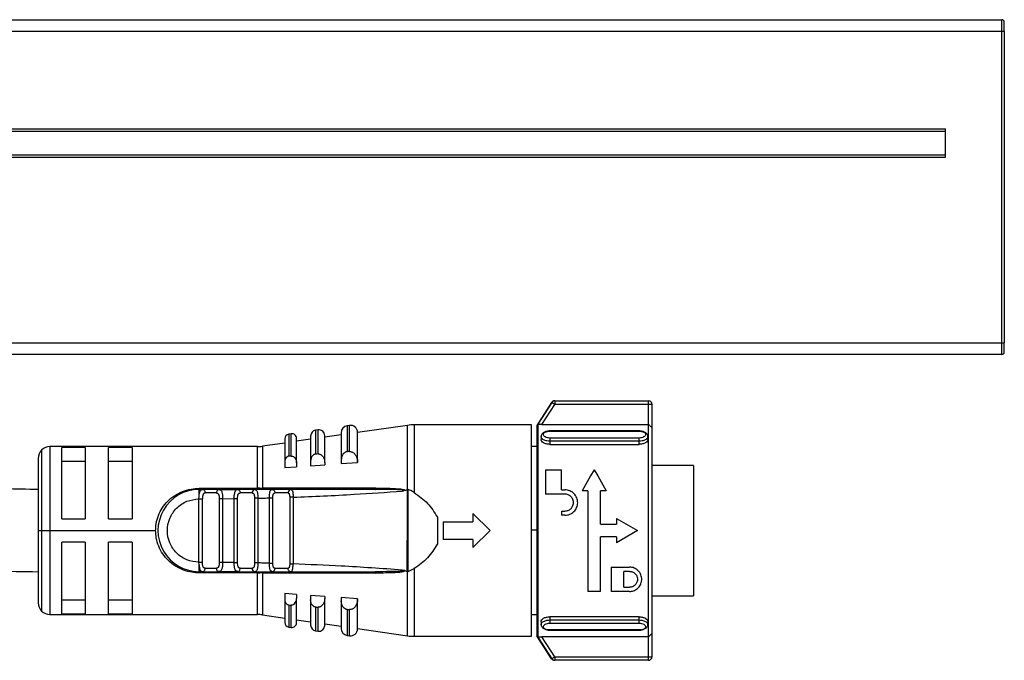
# Model space of a CAD drawing. Header units: millimetres. Extents: x -498 to 1961, y 417 to 918.
# Tile 18 of 18: x 1878 to 1961, y 647 to 702. Entities that reach past the tile are written whole.
import ezdxf

# ---------------------------------------------------------------- set-up
doc = ezdxf.new("R2010")
doc.units = ezdxf.units.MM

# ---------------------------------------------------------------- blocks, each defined once
blk = doc.blocks.new('Drawing View6')
at = {"color": 7, "linetype": 'Continuous', "lineweight": 25}
for p, q in [((-382.3, 43.699), (117.3, 43.699)), ((117.3, 42.699), (117.3, 43.699)), ((117.5, 42.699), (117.5, 43.499)), ((117.3, 42.699), (-382.3, 42.699)), ((117.3, 16.199), (117.3, 42.699)), ((117.5, 42.699), (117.3, 42.699)), ((117.5, 42.699), (117.5, 16.199)), ((-377.5, 34.399), (112.5, 34.399)), ((112.5, 31.999), (112.5, 34.399)), ((-377.5, 34.199), (112.5, 34.199)), ((-377.5, 32.199), (112.5, 32.199)), ((-377.5, 31.999), (112.5, 31.999)), ((-382.3, 16.199), (117.3, 16.199)), ((117.3, 16.199), (117.5, 16.199)), ((117.3, 15.199), (117.3, 16.199)), ((117.5, 15.399), (117.5, 16.199)), ((117.3, 15.199), (-382.3, 15.199)), ((78.952, 11.112), (77.68, 9.154)), ((78.967, 11.112), (77.777, 9.276)), ((78.117, 9.249), (79.218, 10.949)), ((79.218, 11.249), (79.218, 10.949)), ((79.218, 11.249), (87.2, 11.249)), ((87.2, 10.949), (79.218, 10.949)), ((87.2, 10.949), (87.2, 11.249)), ((87.2, 9.249), (87.2, 10.949)), ((87.5, 10.949), (87.2, 10.949)), ((87.5, 8.976), (87.5, 10.949)), ((77.777, 9.276), (77.777, -8.868)), ((78.117, 9.249), (87.2, 9.249)), ((56.772, 8.444), (56.572, 8.415)), ((56.572, 8.415), (56.572, 6.537)), ((56.772, 6.553), (56.772, 8.444)), ((59.057, 8.773), (58.857, 8.744)), ((58.857, 8.744), (58.857, 6.713)), ((59.057, 6.729), (59.057, 8.773)), ((61.028, 8.537), (61.028, 6.172)), ((61.743, 9.159), (61.543, 9.13)), ((61.543, 9.13), (61.543, 6.918)), ((61.743, 6.933), (61.743, 9.159)), ((66.682, 9.163), (62.428, 8.551)), ((62.428, 6.028), (62.428, 8.565)), ((66.682, 3.696), (66.682, 9.163)), ((77.228, 9.204), (67.252, 9.204)), ((67.252, 9.204), (67.252, 3.44)), ((77.228, -8.796), (77.228, 9.204)), ((77.68, 9.154), (77.68, -8.746)), ((86.4, 8.692), (78.8, 8.692)), ((78.8, 8.668), (86.4, 8.668)), ((87.5, -8.568), (87.5, 8.976)), ((56.228, 7.658), (54.324, 7.384)), ((56.228, 8.019), (56.228, 6.055)), ((57.228, 5.975), (57.228, 8.048)), ((58.428, 7.975), (57.228, 7.802)), ((58.428, 8.249), (58.428, 6.102)), ((61.028, 8.349), (59.628, 8.148)), ((59.628, 5.991), (59.628, 8.278)), ((78.05, 8.218), (78.05, 7.963)), ((86.4, 8.081), (78.8, 8.081)), ((86.4, 7.813), (78.8, 7.813)), ((78.8, 7.813), (78.8, 7.544)), ((86.4, 7.544), (86.4, 7.813)), ((87.15, 7.963), (87.15, 8.218)), ((35.521, 7.061), (35.521, 0.204)), ((53.897, 7.354), (36.228, 7.354)), ((36.228, 7.354), (36.228, 0.204)), ((39.228, 7.283), (37.228, 7.283)), ((37.228, 1.204), (37.228, 7.283)), ((39.228, 7.283), (39.228, 1.204)), ((43.228, 7.283), (41.228, 7.283)), ((41.228, 1.204), (41.228, 7.283)), ((43.228, 7.283), (43.228, 1.204)), ((53.897, 3.803), (53.897, 7.354)), ((54.324, 7.384), (54.324, 3.804)), ((59.057, 6.729), (59.128, 6.727)), ((61.743, 6.933), (61.828, 6.931)), ((77.68, 7.354), (77.228, 7.354)), ((78.8, 7.544), (86.4, 7.544)), ((35.228, 6.354), (35.228, 0.204)), ((37.228, 6.12), (39.228, 6.12)), ((41.228, 6.12), (43.228, 6.12)), ((56.228, 6.055), (56.228, 5.564)), ((56.772, 6.553), (56.828, 6.552)), ((57.228, 5.975), (57.228, 5.636)), ((58.428, 6.102), (58.428, 5.722)), ((59.628, 5.991), (59.628, 5.808)), ((61.028, 6.172), (61.028, 5.908)), ((61.028, 5.908), (62.428, 6.006)), ((62.428, 6.028), (62.428, 6.006)), ((56.228, 5.564), (57.228, 5.636)), ((58.428, 5.722), (59.628, 5.808)), ((78.433, 5.378), (78.433, 3.308)), ((78.433, 5.378), (79.783, 5.378)), ((79.783, 3.668), (79.783, 5.378)), ((82.573, 5.378), (82.272, 4.854)), ((82.573, 5.378), (82.875, 4.854)), ((91.028, 5.754), (87.5, 5.754)), ((91.028, 5.754), (91.028, -5.346)), ((82.272, 4.854), (81.538, 3.578)), ((82.875, 4.854), (83.608, 3.578)), ((48.928, 3.704), (49.248, 3.704)), ((48.928, 3.803), (53.897, 3.803)), ((49.149, 3.678), (49.248, 3.704)), ((49.325, 3.682), (49.194, 3.689)), ((50.616, 3.704), (49.248, 3.704)), ((50.42, 3.404), (49.442, 3.404)), ((50.616, 3.704), (52.221, 3.704)), ((50.616, 3.703), (50.704, 3.674)), ((52.221, 3.704), (52.294, 3.682)), ((53.663, 3.704), (52.221, 3.704)), ((53.453, 3.404), (52.423, 3.404)), ((53.663, 3.704), (53.582, 3.681)), ((53.663, 3.704), (53.74, 3.675)), ((63.988, 3.82), (54.324, 3.804)), ((55.159, 3.704), (55.239, 3.682)), ((56.741, 3.704), (55.159, 3.704)), ((56.509, 3.404), (55.379, 3.404)), ((65.834, 3.704), (64.622, 3.704)), ((66.447, 3.61), (66.218, 3.566)), ((66.447, 3.61), (66.682, 3.696)), ((66.669, 3.008), (66.682, 3.696)), ((66.732, -3.287), (66.738, 3.693)), ((79.783, 3.668), (80.089, 3.668)), ((82.033, 3.578), (81.538, 3.578)), ((82.033, 3.578), (82.033, -4.981)), ((83.608, 3.578), (83.113, 3.578)), ((83.113, 0.743), (83.113, 3.578)), ((48.922, 2.904), (48.928, 3.119)), ((48.922, -2.496), (48.922, 2.904)), ((49.21, -2.496), (49.21, 2.904)), ((50.647, 2.913), (50.647, -2.506)), ((50.935, 2.915), (51.922, 2.923)), ((50.935, 2.915), (50.935, -2.506)), ((51.922, -2.516), (51.922, 2.922)), ((52.21, -2.516), (52.21, 2.924)), ((53.935, 2.959), (53.647, 2.959)), ((53.647, 2.959), (53.647, -2.552)), ((53.935, 2.959), (53.935, -2.552)), ((54.922, -2.576), (54.922, 2.983)), ((55.21, -2.576), (55.21, 2.983)), ((56.647, 3.045), (56.647, -2.638)), ((56.935, 3.045), (56.935, -2.638)), ((66.667, 2.069), (66.669, 3.008)), ((80.089, 3.308), (78.433, 3.308)), ((66.662, -3.282), (66.667, 2.069)), ((79.783, 1.868), (79.783, 1.508)), ((79.783, 1.868), (80.089, 1.868)), ((37.228, 1.204), (39.228, 1.204)), ((41.228, 1.204), (43.228, 1.204)), ((69.228, 1.343), (69.228, -0.936)), ((69.728, 0.954), (69.728, -0.546)), ((69.728, 0.954), (72.228, 0.954)), ((72.228, 1.654), (72.228, 0.954)), ((72.228, 1.654), (73.728, 0.204)), ((80.089, 1.508), (79.783, 1.508)), ((84.463, 1.238), (84.463, 0.743)), ((84.463, 1.238), (86.263, 0.203)), ((35.228, 0.204), (35.228, -5.946)), ((35.228, 0.204), (35.521, 0.204)), ((35.521, 0.204), (36.228, 0.204)), ((35.521, 0.204), (35.521, -6.653)), ((36.228, 0.204), (45.228, 0.204)), ((36.228, 0.204), (36.228, -6.946)), ((73.728, 0.204), (72.228, -1.246)), ((77.228, 0.279), (77.68, 0.279)), ((83.113, 0.743), (84.463, 0.743)), ((86.263, 0.203), (84.463, -0.832)), ((39.228, -0.796), (37.228, -0.796)), ((37.228, -6.876), (37.228, -0.796)), ((39.228, -0.796), (39.228, -6.876)), ((41.228, -6.876), (41.228, -0.796)), ((43.228, -0.796), (41.228, -0.796)), ((43.228, -0.796), (43.228, -6.876)), ((72.228, -0.546), (69.728, -0.546)), ((72.228, -0.546), (72.228, -1.246)), ((84.463, -0.337), (83.113, -0.337)), ((83.113, -4.981), (83.113, -0.337)), ((84.463, -0.337), (84.463, -0.832)), ((48.928, -2.713), (48.922, -2.496)), ((51.922, -2.516), (50.935, -2.506)), ((49.248, -3.296), (48.929, -3.296)), ((49.148, -3.27), (49.248, -3.296)), ((49.194, -3.282), (49.325, -3.275)), ((49.248, -3.296), (50.616, -3.296)), ((49.442, -2.996), (50.42, -2.996)), ((52.221, -3.296), (50.616, -3.296)), ((52.221, -3.297), (52.135, -3.266)), ((52.221, -3.296), (52.294, -3.275)), ((52.221, -3.296), (53.663, -3.296)), ((52.423, -2.996), (53.453, -2.996)), ((53.935, -2.552), (53.647, -2.552)), ((53.897, -3.296), (53.897, -3.396)), ((55.159, -3.296), (55.086, -3.266)), ((55.239, -3.275), (55.159, -3.296)), ((55.159, -3.296), (56.741, -3.296)), ((55.379, -2.996), (56.509, -2.996)), ((56.741, -3.296), (56.657, -3.275)), ((66.449, -3.203), (66.662, -3.282)), ((66.682, -3.288), (66.662, -3.282)), ((66.682, -8.756), (66.682, -3.288)), ((66.732, -3.287), (67.252, -3.033)), ((67.252, -3.033), (67.252, -8.796)), ((84.013, -2.911), (85.588, -2.911)), ((84.013, -2.911), (84.013, -4.981)), ((85.588, -3.271), (85.093, -3.271)), ((85.093, -4.621), (85.093, -3.271)), ((53.897, -6.946), (53.897, -3.396)), ((54.324, -3.397), (63.988, -3.413)), ((54.324, -3.397), (54.324, -6.977)), ((83.113, -4.981), (82.033, -4.981)), ((85.588, -4.981), (84.013, -4.981)), ((85.093, -4.621), (85.588, -4.621)), ((39.228, -5.712), (37.228, -5.712)), ((43.228, -5.712), (41.228, -5.712)), ((57.228, -5.229), (56.228, -5.157)), ((56.228, -5.157), (56.228, -5.648)), ((56.228, -5.648), (56.228, -7.612)), ((57.228, -5.229), (57.228, -5.567)), ((57.228, -7.641), (57.228, -5.567)), ((59.628, -5.401), (58.428, -5.315)), ((58.428, -5.315), (58.428, -5.695)), ((58.428, -5.695), (58.428, -7.842)), ((59.628, -5.401), (59.628, -5.584)), ((59.628, -7.87), (59.628, -5.584)), ((62.428, -5.599), (61.028, -5.5)), ((61.028, -5.5), (61.028, -5.765)), ((61.028, -5.765), (61.028, -8.129)), ((62.428, -5.599), (62.428, -5.62)), ((62.428, -8.158), (62.428, -5.62)), ((87.5, -5.346), (91.028, -5.346)), ((56.572, -6.13), (56.572, -8.008)), ((56.772, -8.036), (56.772, -6.145)), ((58.857, -6.306), (58.857, -8.337)), ((59.129, -6.32), (59.057, -6.321)), ((59.057, -8.365), (59.057, -6.321)), ((61.543, -6.51), (61.543, -8.723)), ((61.829, -6.524), (61.743, -6.525)), ((61.743, -8.752), (61.743, -6.525)), ((36.228, -6.946), (53.897, -6.946)), ((37.228, -6.876), (39.228, -6.876)), ((41.228, -6.876), (43.228, -6.876)), ((54.324, -6.977), (56.228, -7.251)), ((57.228, -7.395), (58.428, -7.568)), ((77.228, -6.946), (77.68, -6.946)), ((86.4, -7.137), (78.8, -7.137)), ((78.8, -7.137), (78.8, -7.406)), ((78.8, -7.406), (86.4, -7.406)), ((86.4, -7.406), (86.4, -7.137)), ((56.572, -8.008), (56.772, -8.036)), ((58.857, -8.337), (59.057, -8.365)), ((59.628, -7.74), (61.028, -7.942)), ((62.428, -8.143), (66.682, -8.756)), ((78.05, -7.555), (78.05, -7.811)), ((78.8, -7.674), (86.4, -7.674)), ((86.4, -8.261), (78.8, -8.261)), ((78.8, -8.285), (86.4, -8.285)), ((87.15, -7.811), (87.15, -7.555)), ((61.543, -8.723), (61.743, -8.752)), ((67.252, -8.796), (77.228, -8.796)), ((78.952, -10.705), (77.68, -8.746)), ((77.777, -8.868), (78.967, -10.704)), ((87.2, -8.841), (78.117, -8.841)), ((79.218, -10.541), (78.117, -8.841)), ((87.2, -10.541), (87.2, -8.841)), ((87.5, -10.541), (87.5, -8.568)), ((79.218, -10.541), (87.2, -10.541)), ((87.2, -10.841), (79.218, -10.841))]:
    blk.add_line(p, q, dxfattribs=at)
at = {"color": 7, "linetype": 'Continuous', "lineweight": 25, "flags": 128}
for points in [[(78.952, 11.112), (78.952, 11.112), (78.953, 11.112), (78.954, 11.112), (78.955, 11.112), (78.958, 11.112), (78.96, 11.112), (78.963, 11.112), (78.967, 11.112)], [(79.218, 11.249), (79.215, 11.249), (79.212, 11.249), (79.209, 11.249), (79.207, 11.249), (79.205, 11.249), (79.204, 11.249), (79.204, 11.249), (79.203, 11.249)], [(59.057, 6.729), (58.945, 6.72), (58.857, 6.713)], [(61.743, 6.933), (61.631, 6.924), (61.543, 6.918)], [(56.772, 6.553), (56.66, 6.544), (56.572, 6.537)], [(50.616, 3.704), (50.578, 3.698), (50.541, 3.681), (50.507, 3.653), (50.477, 3.616), (50.453, 3.57), (50.435, 3.518), (50.424, 3.462), (50.42, 3.404)], [(50.616, -3.296), (50.578, -3.291), (50.541, -3.274), (50.507, -3.246), (50.477, -3.208), (50.453, -3.163), (50.435, -3.111), (50.424, -3.055), (50.42, -2.996)], [(53.897, -3.396), (51.114, -3.396), (48.928, -3.396)], [(56.572, -6.13), (56.684, -6.139), (56.772, -6.145)], [(58.857, -6.306), (58.969, -6.315), (59.057, -6.321)], [(61.543, -6.51), (61.655, -6.519), (61.743, -6.525)], [(78.967, -10.705), (78.963, -10.705), (78.96, -10.705), (78.958, -10.705), (78.955, -10.705), (78.954, -10.705), (78.953, -10.705), (78.952, -10.705), (78.952, -10.705)], [(79.203, -10.841), (79.204, -10.841), (79.204, -10.841), (79.205, -10.841), (79.207, -10.841), (79.209, -10.841), (79.212, -10.841), (79.215, -10.841), (79.218, -10.841)], [(79.218, -10.541), (79.218, -10.6), (79.218, -10.656), (79.218, -10.708), (79.218, -10.753), (79.218, -10.791), (79.218, -10.818), (79.218, -10.835), (79.218, -10.841)], [(87.2, -10.841), (87.2, -10.835), (87.2, -10.818), (87.2, -10.791), (87.2, -10.753), (87.2, -10.708), (87.2, -10.656), (87.2, -10.6), (87.2, -10.541)], [(87.2, -10.541), (87.259, -10.541), (87.315, -10.541), (87.367, -10.541), (87.412, -10.541), (87.449, -10.541), (87.477, -10.541), (87.494, -10.541), (87.5, -10.541)]]:
    blk.add_lwpolyline(points, dxfattribs=at)
at = {"color": 7, "linetype": 'Continuous', "lineweight": 25}
for centre, radius, start, end in [((117.3, 43.499), 0.2, 0, 90), ((117.3, 15.399), 0.2, 270, 0), ((79.203, 10.949), 0.3, 90.00011, 147.02195), ((79.218, 10.949), 0.3, 90.00801, 147.08665), ((87.2, 10.949), 0.3, 0, 90), ((56.628, 8.019), 0.4, 98.18988, 180), ((56.828, 8.048), 0.4, 360, 98.18988), ((58.928, 8.249), 0.5, 98.18988, 180), ((59.128, 8.278), 0.5, 0, 98.18988), ((61.628, 8.537), 0.6, 98.18988, 180), ((61.828, 8.565), 0.6, 0, 98.18988), ((67.252, 5.204), 4, 90, 98.18988), ((36.228, 6.354), 1, 135, 180), ((36.228, 6.354), 1, 90, 135), ((53.897, 10.354), 3, 270, 278.18988), ((48.928, 0.204), 3.5, 90.00002, 270.00081), ((53.717, 3.442), 0.267, 101.83147, 188.24442), ((-106.712, 3.786), 160.609, 359.97069, 0.00612), ((54.183, 3.79), 0.142, 322.57822, 5.78951), ((56.78, 3.434), 0.273, 98.19454, 186.33303), ((53.717, -3.035), 0.267, 171.7558, 258.16827), ((54.183, -3.383), 0.142, 354.21315, 37.43829), ((36.228, -5.946), 1, 180, 225), ((36.228, -5.946), 1, 225, 270), ((53.897, -9.946), 3, 81.81012, 90), ((56.628, -7.612), 0.4, 180, 261.81012), ((56.828, -7.641), 0.4, 261.81012, 0), ((58.928, -7.842), 0.5, 180, 261.81012), ((59.128, -7.87), 0.5, 261.81012, 0), ((61.628, -8.129), 0.6, 180, 261.81012), ((61.828, -8.158), 0.6, 261.81012, 0), ((67.252, -4.796), 4, 261.81012, 270), ((79.203, -10.541), 0.3, 212.97823, 269.9999), ((79.218, -10.542), 0.3, 212.9133, 269.99153), ((87.2, -10.541), 0.3, 270, 0)]:
    blk.add_arc(centre, radius, start, end, dxfattribs=at)
for points, knots in [([(79.148, 11.243), (79.14, 11.241), (79.096, 11.233), (79.031, 11.197), (78.975, 11.152), (78.96, 11.122), (78.958, 11.118)], [0, 0, 0, 0, 0.105865, 0.575261, 0.944306, 1, 1, 1, 1]), ([(79.208, 11.249), (79.207, 11.249), (79.205, 11.249), (79.204, 11.249), (79.203, 11.249)], [0, 0, 0, 0, 0.561264, 1, 1, 1, 1]), ([(77.777, 9.276), (77.778, 9.274), (77.781, 9.271), (77.798, 9.267), (77.826, 9.262), (77.877, 9.257), (77.974, 9.251), (78.065, 9.249), (78.117, 9.249)], [0, 0, 0, 0, 0.107501, 0.216773, 0.329067, 0.445533, 0.688981, 1, 1, 1, 1]), ([(87.2, 9.249), (87.235, 9.213), (87.301, 9.148), (87.387, 9.067), (87.45, 9.011), (87.492, 8.976), (87.497, 8.976), (87.5, 8.976)], [0, 0, 0, 0, 0.26755, 0.49241, 0.671737, 0.844592, 1, 1, 1, 1]), ([(78.8, 8.691), (78.755, 8.688), (78.664, 8.683), (78.527, 8.655), (78.396, 8.612), (78.278, 8.554), (78.179, 8.483), (78.105, 8.4), (78.058, 8.31), (78.053, 8.247), (78.05, 8.215)], [0, 0, 0, 0, 0.117549, 0.238129, 0.361417, 0.486909, 0.614053, 0.742295, 0.871102, 1, 1, 1, 1]), ([(78.8, 8.081), (78.728, 8.086), (78.583, 8.096), (78.4, 8.17), (78.278, 8.273), (78.236, 8.39), (78.278, 8.502), (78.4, 8.594), (78.583, 8.656), (78.728, 8.664), (78.8, 8.668)], [0, 0, 0, 0, 0.124111, 0.248737, 0.374114, 0.500001, 0.625889, 0.751266, 0.875894, 1, 1, 1, 1]), ([(78.8, 8.689), (78.8, 8.69), (78.8, 8.694), (78.8, 8.68), (78.8, 8.668)], [0, 0, 0, 0, 0.229785, 1, 1, 1, 1]), ([(87.15, 8.215), (87.147, 8.247), (87.142, 8.31), (87.095, 8.4), (87.021, 8.483), (86.922, 8.554), (86.804, 8.612), (86.673, 8.655), (86.536, 8.683), (86.445, 8.688), (86.4, 8.691)], [0, 0, 0, 0, 0.128898, 0.257705, 0.385947, 0.513091, 0.638583, 0.761871, 0.882451, 1, 1, 1, 1]), ([(86.4, 8.668), (86.4, 8.68), (86.4, 8.694), (86.4, 8.69), (86.4, 8.689)], [0, 0, 0, 0, 0.770215, 1, 1, 1, 1]), ([(86.4, 8.668), (86.472, 8.664), (86.617, 8.656), (86.8, 8.594), (86.922, 8.502), (86.964, 8.39), (86.922, 8.273), (86.8, 8.17), (86.617, 8.096), (86.472, 8.086), (86.4, 8.081)], [0, 0, 0, 0, 0.124106, 0.248734, 0.374111, 0.499999, 0.625886, 0.751263, 0.875889, 1, 1, 1, 1]), ([(78.8, 7.544), (78.703, 7.551), (78.507, 7.564), (78.254, 7.666), (78.098, 7.804), (78.031, 7.914), (78.05, 7.963), (78.05, 7.963)], [0, 0, 0, 0, 0.248209, 0.49872, 0.749553, 0.999744, 1, 1, 1, 1]), ([(78.8, 7.813), (78.715, 7.818), (78.578, 7.825), (78.4, 7.874), (78.265, 7.932), (78.159, 8.005), (78.072, 8.101), (78.058, 8.173), (78.05, 8.217)], [0, 0, 0, 0, 0.2159, 0.349804, 0.500724, 0.651695, 0.785583, 1, 1, 1, 1]), ([(87.15, 8.217), (87.142, 8.173), (87.128, 8.101), (87.041, 8.006), (86.935, 7.932), (86.8, 7.874), (86.622, 7.825), (86.485, 7.818), (86.4, 7.813)], [0, 0, 0, 0, 0.214183, 0.348127, 0.499119, 0.650166, 0.784138, 1, 1, 1, 1]), ([(87.15, 7.963), (87.139, 7.911), (87.116, 7.806), (86.943, 7.666), (86.694, 7.565), (86.498, 7.551), (86.4, 7.544)], [0, 0, 0, 0, 0.24881, 0.500088, 0.751214, 1, 1, 1, 1]), ([(35.228, 3.704), (34.267, 3.714), (32.517, 3.732), (30.17, 3.854), (28.325, 3.989), (26.829, 4.125), (24.765, 4.339), (21.904, 4.698), (18.317, 5.218), (14.743, 5.753), (11.713, 6.173), (9.042, 6.486), (6.979, 6.7), (5.557, 6.787), (5, 6.821)], [0, 0, 0, 0, 0.088582, 0.161334, 0.219825, 0.264822, 0.306846, 0.423612, 0.554717, 0.680767, 0.798106, 0.865954, 0.947565, 1, 1, 1, 1]), ([(58.857, 6.713), (58.832, 6.71), (58.78, 6.703), (58.678, 6.659), (58.556, 6.556), (58.449, 6.356), (58.436, 6.193), (58.428, 6.102)], [0, 0, 0, 0, 0.095358, 0.192264, 0.405805, 0.669689, 1, 1, 1, 1]), ([(59.128, 6.727), (59.157, 6.722), (59.216, 6.711), (59.334, 6.655), (59.476, 6.525), (59.602, 6.288), (59.619, 6.094), (59.628, 5.991)], [0, 0, 0, 0, 0.090901, 0.187716, 0.403222, 0.680517, 1, 1, 1, 1]), ([(61.543, 6.918), (61.512, 6.913), (61.451, 6.905), (61.328, 6.853), (61.182, 6.728), (61.053, 6.484), (61.037, 6.284), (61.028, 6.172)], [0, 0, 0, 0, 0.09377, 0.189049, 0.400199, 0.66412, 1, 1, 1, 1]), ([(61.828, 6.931), (61.863, 6.925), (61.934, 6.911), (62.074, 6.843), (62.244, 6.684), (62.396, 6.394), (62.417, 6.156), (62.428, 6.028)], [0, 0, 0, 0, 0.089488, 0.184702, 0.396629, 0.674166, 1, 1, 1, 1]), ([(56.572, 6.537), (56.551, 6.534), (56.509, 6.528), (56.426, 6.494), (56.329, 6.41), (56.245, 6.253), (56.234, 6.126), (56.228, 6.055)], [0, 0, 0, 0, 0.096571, 0.197429, 0.41274, 0.676188, 1, 1, 1, 1]), ([(56.828, 6.552), (56.851, 6.548), (56.899, 6.539), (56.993, 6.495), (57.107, 6.392), (57.207, 6.206), (57.221, 6.055), (57.228, 5.975)], [0, 0, 0, 0, 0.09212, 0.1903806, 0.4092735, 0.68628, 1, 1, 1, 1]), ([(45.228, 0.204), (45.236, 0.401), (45.254, 0.841), (45.454, 1.496), (45.778, 2.146), (46.246, 2.718), (46.82, 3.195), (47.5, 3.541), (48.21, 3.764), (48.7, 3.791), (48.928, 3.803)], [0, 0, 0, 0, 0.101334, 0.22608, 0.35202, 0.481622, 0.616026, 0.747758, 0.882578, 1, 1, 1, 1]), ([(48.928, 3.119), (48.928, 3.2), (48.928, 3.363), (48.928, 3.551), (48.928, 3.679), (48.928, 3.695), (48.928, 3.704)], [0, 0, 0, 0, 0.25, 0.5, 0.75, 1, 1, 1, 1]), ([(48.928, 3.119), (48.935, 3.206), (48.949, 3.376), (49.007, 3.561), (49.068, 3.662), (49.132, 3.674), (49.149, 3.678)], [0, 0, 0, 0, 0.30834, 0.598648, 0.893132, 1, 1, 1, 1]), ([(49.328, 3.681), (49.276, 3.689), (49.213, 3.698), (49.159, 3.686), (49.149, 3.684)], [0, 0, 0, 0, 0.815898, 1, 1, 1, 1]), ([(49.442, 3.404), (49.422, 3.402), (49.382, 3.397), (49.333, 3.37), (49.292, 3.328), (49.249, 3.247), (49.216, 3.106), (49.212, 2.972), (49.21, 2.904)], [0, 0, 0, 0, 0.112373, 0.221659, 0.332716, 0.45018, 0.718525, 1, 1, 1, 1]), ([(49.248, 3.704), (49.275, 3.703), (49.302, 3.702), (49.323, 3.681), (49.323, 3.681)], [0, 0, 0, 0, 0.998877, 1, 1, 1, 1]), ([(49.323, 3.681), (49.345, 3.662), (49.389, 3.623), (49.434, 3.521), (49.439, 3.443), (49.442, 3.404)], [0, 0, 0, 0, 0.333083, 0.666542, 1, 1, 1, 1]), ([(50.42, 3.404), (50.437, 3.403), (50.473, 3.401), (50.52, 3.375), (50.561, 3.336), (50.595, 3.278), (50.62, 3.205), (50.642, 3.085), (50.645, 2.982), (50.647, 2.913)], [0, 0, 0, 0, 0.099354, 0.203027, 0.318716, 0.435479, 0.573947, 0.71085, 1, 1, 1, 1]), ([(50.706, 3.685), (50.698, 3.687), (50.647, 3.698), (50.587, 3.689), (50.536, 3.681)], [0, 0, 0, 0, 0.144601, 1, 1, 1, 1]), ([(50.704, 3.674), (50.73, 3.669), (50.784, 3.658), (50.836, 3.582), (50.89, 3.456), (50.919, 3.281), (50.933, 3.081), (50.934, 2.971), (50.935, 2.915)], [0, 0, 0, 0, 0.13529, 0.285467, 0.437441, 0.703985, 0.848171, 1, 1, 1, 1]), ([(51.922, 2.923), (51.923, 2.983), (51.923, 3.101), (51.937, 3.264), (51.96, 3.405), (52.002, 3.554), (52.077, 3.679), (52.174, 3.696), (52.221, 3.704)], [0, 0, 0, 0, 0.14169, 0.277601, 0.408198, 0.534002, 0.772538, 1, 1, 1, 1]), ([(52.301, 3.682), (52.251, 3.69), (52.194, 3.698), (52.145, 3.687), (52.139, 3.685)], [0, 0, 0, 0, 0.869925, 1, 1, 1, 1]), ([(52.21, 2.924), (52.211, 2.993), (52.214, 3.093), (52.232, 3.211), (52.252, 3.281), (52.28, 3.336), (52.317, 3.375), (52.364, 3.399), (52.403, 3.402), (52.423, 3.404)], [0, 0, 0, 0, 0.295075, 0.42459, 0.547702, 0.658791, 0.767732, 0.879838, 1, 1, 1, 1]), ([(52.294, 3.682), (52.296, 3.682), (52.323, 3.674), (52.367, 3.618), (52.414, 3.522), (52.42, 3.443), (52.423, 3.404)], [0, 0, 0, 0, 0.017874, 0.345249, 0.672625, 1, 1, 1, 1]), ([(53.453, 3.404), (53.471, 3.402), (53.507, 3.399), (53.551, 3.375), (53.585, 3.338), (53.619, 3.268), (53.643, 3.139), (53.646, 3.021), (53.647, 2.959)], [0, 0, 0, 0, 0.122775, 0.23746, 0.349096, 0.463129, 0.713858, 1, 1, 1, 1]), ([(53.741, 3.685), (53.733, 3.687), (53.685, 3.698), (53.628, 3.69), (53.581, 3.682)], [0, 0, 0, 0, 0.165001, 1, 1, 1, 1]), ([(55.159, 3.704), (54.88, 3.704), (54.381, 3.704), (53.882, 3.704), (53.663, 3.704)], [0, 0, 0, 0, 0.559997, 1, 1, 1, 1]), ([(53.74, 3.675), (53.76, 3.67), (53.805, 3.66), (53.847, 3.589), (53.884, 3.496), (53.908, 3.379), (53.929, 3.205), (53.933, 3.057), (53.935, 2.959)], [0, 0, 0, 0, 0.126674, 0.278477, 0.431358, 0.5752, 0.720141, 1, 1, 1, 1]), ([(54.112, 3.803), (54.072, 3.803), (54, 3.803), (53.928, 3.803), (53.897, 3.803)], [0, 0, 0, 0, 0.560114, 1, 1, 1, 1]), ([(54.112, 3.803), (54.152, 3.803), (54.223, 3.804), (54.293, 3.804), (54.324, 3.804)], [0, 0, 0, 0, 0.560117, 1, 1, 1, 1]), ([(63.959, 3.704), (62.155, 3.704), (58.932, 3.704), (55.712, 3.704), (54.295, 3.704)], [0, 0, 0, 0, 0.5599998, 1, 1, 1, 1]), ([(54.922, 2.983), (54.922, 3.035), (54.923, 3.138), (54.932, 3.32), (54.953, 3.477), (54.994, 3.591), (55.05, 3.681), (55.115, 3.694), (55.159, 3.704)], [0, 0, 0, 0, 0.134982, 0.265146, 0.494363, 0.619351, 0.746571, 1, 1, 1, 1]), ([(55.245, 3.682), (55.2, 3.689), (55.143, 3.698), (55.095, 3.685), (55.085, 3.682)], [0, 0, 0, 0, 0.799137, 1, 1, 1, 1]), ([(55.245, 3.682), (55.2, 3.689), (55.143, 3.698), (55.095, 3.685), (55.085, 3.682)], [0, 0, 0, 0, 0.800865, 1, 1, 1, 1]), ([(55.21, 2.983), (55.211, 3.043), (55.213, 3.128), (55.228, 3.23), (55.244, 3.29), (55.267, 3.339), (55.296, 3.374), (55.334, 3.397), (55.364, 3.401), (55.379, 3.404)], [0, 0, 0, 0, 0.295894, 0.424155, 0.544762, 0.659263, 0.774158, 0.885451, 1, 1, 1, 1]), ([(55.239, 3.682), (55.241, 3.682), (55.27, 3.674), (55.317, 3.618), (55.369, 3.522), (55.376, 3.443), (55.379, 3.404)], [0, 0, 0, 0, 0.014868, 0.343245, 0.671623, 1, 1, 1, 1]), ([(56.509, 3.404), (56.521, 3.402), (56.544, 3.399), (56.572, 3.38), (56.596, 3.349), (56.622, 3.289), (56.643, 3.189), (56.646, 3.094), (56.647, 3.045)], [0, 0, 0, 0, 0.110259, 0.218199, 0.329076, 0.447757, 0.716355, 1, 1, 1, 1]), ([(56.802, 3.683), (56.791, 3.686), (56.745, 3.698), (56.691, 3.689), (56.65, 3.681)], [0, 0, 0, 0, 0.228551, 1, 1, 1, 1]), ([(56.741, 3.704), (56.777, 3.694), (56.846, 3.676), (56.905, 3.532), (56.924, 3.357), (56.932, 3.191), (56.934, 3.095), (56.935, 3.045)], [0, 0, 0, 0, 0.263008, 0.508221, 0.728332, 0.860029, 1, 1, 1, 1]), ([(63.959, 3.704), (62.613, 3.704), (60.208, 3.704), (57.801, 3.704), (56.741, 3.704)], [0, 0, 0, 0, 0.559932, 1, 1, 1, 1]), ([(56.798, 3.684), (56.789, 3.687), (56.78, 3.691), (56.769, 3.69), (56.768, 3.69)], [0, 0, 0, 0, 0.934863, 1, 1, 1, 1]), ([(56.935, 3.045), (58.669, 3.117), (61.766, 3.245), (64.858, 3.468), (66.218, 3.566)], [0, 0, 0, 0, 0.560093, 1, 1, 1, 1]), ([(63.959, 3.704), (63.962, 3.705), (63.968, 3.708), (63.976, 3.733), (63.983, 3.771), (63.986, 3.804), (63.988, 3.82)], [0, 0, 0, 0, 0.244853, 0.499998, 0.755144, 1, 1, 1, 1]), ([(66.218, 3.566), (66.279, 3.59), (66.349, 3.617), (66.423, 3.64), (66.436, 3.643), (66.441, 3.645), (66.443, 3.647), (66.443, 3.648), (66.443, 3.648), (66.443, 3.649), (66.443, 3.649), (66.441, 3.651), (66.437, 3.653), (66.413, 3.658), (66.355, 3.662), (66.004, 3.682), (65.198, 3.696), (64.431, 3.701), (63.959, 3.704)], [0, 0, 0, 0, 0.072157, 0.081596, 0.08493, 0.086841, 0.087467, 0.087719, 0.087949, 0.088176, 0.088418, 0.089009, 0.090829, 0.093648, 0.115525, 0.154698, 0.480346, 1, 1, 1, 1]), ([(63.988, 3.82), (64.623, 3.816), (65.41, 3.811), (66.219, 3.739), (66.394, 3.683), (66.43, 3.664), (66.447, 3.647), (66.452, 3.637), (66.453, 3.628), (66.453, 3.62), (66.45, 3.614), (66.447, 3.61)], [0, 0, 0, 0, 0.754394, 0.934167, 0.959291, 0.977139, 0.983758, 0.989302, 0.991883, 0.994463, 1, 1, 1, 1]), ([(66.738, 3.693), (66.729, 3.695), (66.71, 3.699), (66.691, 3.697), (66.682, 3.696)], [0, 0, 0, 0, 0.499251, 1, 1, 1, 1]), ([(67.252, 3.44), (67.158, 3.5), (66.995, 3.604), (66.814, 3.666), (66.738, 3.693)], [0, 0, 0, 0, 0.580293, 1, 1, 1, 1]), ([(67.252, 3.44), (67.651, 3.156), (68.445, 2.591), (68.968, 1.757), (69.228, 1.343)], [0, 0, 0, 0, 0.503572, 1, 1, 1, 1]), ([(80.089, 1.508), (80.229, 1.524), (80.511, 1.556), (80.868, 1.803), (81.109, 2.155), (81.198, 2.576), (81.118, 3.002), (80.917, 3.309), (80.692, 3.494), (80.501, 3.593), (80.297, 3.657), (80.158, 3.664), (80.089, 3.668)], [0, 0, 0, 0, 0.121448, 0.244354, 0.365558, 0.490812, 0.619933, 0.749513, 0.814767, 0.878969, 0.93978, 1, 1, 1, 1]), ([(48.922, -2.496), (48.569, -2.455), (47.864, -2.373), (46.968, -1.748), (46.369, -0.856), (46.158, 0.204), (46.369, 1.263), (46.967, 2.155), (47.864, 2.78), (48.569, 2.862), (48.922, 2.904)], [0, 0, 0, 0, 0.124999, 0.249999, 0.374999, 0.499999, 0.624999, 0.749999, 0.874999, 1, 1, 1, 1]), ([(53.935, 2.959), (54.119, 2.963), (54.448, 2.971), (54.777, 2.979), (54.922, 2.983)], [0, 0, 0, 0, 0.560004, 1, 1, 1, 1]), ([(80.089, 1.868), (80.18, 1.878), (80.362, 1.899), (80.596, 2.054), (80.732, 2.242), (80.795, 2.422), (80.812, 2.554), (80.805, 2.703), (80.767, 2.852), (80.688, 2.997), (80.592, 3.11), (80.481, 3.198), (80.315, 3.285), (80.178, 3.299), (80.089, 3.308)], [0, 0, 0, 0, 0.11836, 0.23626, 0.355801, 0.420989, 0.489679, 0.534588, 0.622748, 0.695986, 0.755794, 0.821853, 0.884541, 1, 1, 1, 1]), ([(0, 0), (0.784, -0.008), (2.234, -0.023), (4.209, -0.124), (6.108, -0.261), (7.993, -0.44), (10.024, -0.674), (12.096, -0.946), (14.275, -1.257), (16.569, -1.597), (18.899, -1.941), (21.252, -2.271), (23.515, -2.559), (25.864, -2.819), (28.483, -3.052), (31.652, -3.251), (33.975, -3.281), (35.228, -3.296)], [0, 0, 0, 0, 0.062564, 0.115671, 0.160082, 0.219463, 0.275107, 0.336137, 0.402757, 0.470998, 0.543918, 0.613376, 0.68106, 0.741982, 0.814727, 0.900081, 1, 1, 1, 1]), ([(48.928, -3.396), (48.722, -3.388), (48.272, -3.372), (47.586, -3.171), (46.904, -2.84), (46.304, -2.37), (45.818, -1.795), (45.477, -1.146), (45.264, -0.47), (45.24, -0.014), (45.228, 0.204)], [0, 0, 0, 0, 0.105936, 0.231331, 0.368324, 0.504104, 0.63501, 0.76596, 0.888015, 1, 1, 1, 1]), ([(69.228, -0.936), (68.968, -1.35), (68.445, -2.184), (67.651, -2.748), (67.252, -3.033)], [0, 0, 0, 0, 0.496428, 1, 1, 1, 1]), ([(49.442, -2.996), (49.424, -2.995), (49.387, -2.993), (49.339, -2.967), (49.298, -2.927), (49.263, -2.868), (49.238, -2.793), (49.215, -2.671), (49.212, -2.567), (49.21, -2.496)], [0, 0, 0, 0, 0.099989, 0.203683, 0.318888, 0.435526, 0.573947, 0.710846, 1, 1, 1, 1]), ([(50.647, -2.506), (50.645, -2.572), (50.641, -2.706), (50.608, -2.847), (50.562, -2.929), (50.521, -2.968), (50.473, -2.992), (50.437, -2.995), (50.42, -2.996)], [0, 0, 0, 0, 0.278321, 0.558898, 0.680363, 0.796838, 0.899765, 1, 1, 1, 1]), ([(50.935, -2.506), (50.934, -2.569), (50.931, -2.692), (50.915, -2.862), (50.89, -3.006), (50.844, -3.155), (50.767, -3.275), (50.665, -3.288), (50.616, -3.294)], [0, 0, 0, 0, 0.145822, 0.284615, 0.416852, 0.543081, 0.779024, 1, 1, 1, 1]), ([(48.928, -2.713), (48.934, -2.796), (48.946, -2.962), (49.005, -3.149), (49.064, -3.255), (49.131, -3.267), (49.148, -3.27)], [0, 0, 0, 0, 0.293342, 0.58738, 0.895243, 1, 1, 1, 1]), ([(49.147, -3.276), (49.157, -3.278), (49.212, -3.291), (49.276, -3.281), (49.328, -3.273)], [0, 0, 0, 0, 0.192539, 1, 1, 1, 1]), ([(49.248, -3.296), (49.275, -3.296), (49.301, -3.295), (49.322, -3.274), (49.322, -3.274)], [0, 0, 0, 0, 0.999605, 1, 1, 1, 1]), ([(49.322, -3.274), (49.345, -3.254), (49.389, -3.216), (49.433, -3.114), (49.439, -3.035), (49.442, -2.996)], [0, 0, 0, 0, 0.333245, 0.666623, 1, 1, 1, 1]), ([(50.536, -3.274), (50.587, -3.282), (50.647, -3.291), (50.698, -3.28), (50.705, -3.278)], [0, 0, 0, 0, 0.856976, 1, 1, 1, 1]), ([(52.135, -3.266), (52.11, -3.261), (52.061, -3.25), (52.015, -3.179), (51.977, -3.088), (51.951, -2.97), (51.933, -2.835), (51.922, -2.681), (51.922, -2.572), (51.922, -2.516)], [0, 0, 0, 0, 0.132591, 0.269055, 0.418401, 0.557289, 0.700241, 0.847683, 1, 1, 1, 1]), ([(52.133, -3.277), (52.141, -3.279), (52.192, -3.291), (52.251, -3.282), (52.301, -3.275)], [0, 0, 0, 0, 0.160505, 1, 1, 1, 1]), ([(52.423, -2.996), (52.403, -2.995), (52.362, -2.992), (52.314, -2.967), (52.276, -2.925), (52.239, -2.845), (52.214, -2.706), (52.211, -2.581), (52.21, -2.516)], [0, 0, 0, 0, 0.1232948, 0.2385215, 0.3514708, 0.4682744, 0.7259174, 1, 1, 1, 1]), ([(52.294, -3.275), (52.296, -3.274), (52.323, -3.267), (52.367, -3.211), (52.414, -3.115), (52.42, -3.036), (52.423, -2.996)], [0, 0, 0, 0, 0.017874, 0.345249, 0.672625, 1, 1, 1, 1]), ([(53.647, -2.552), (53.646, -2.616), (53.643, -2.708), (53.627, -2.817), (53.609, -2.882), (53.584, -2.933), (53.55, -2.969), (53.507, -2.992), (53.471, -2.995), (53.453, -2.996)], [0, 0, 0, 0, 0.291769, 0.420361, 0.543013, 0.654961, 0.764917, 0.878281, 1, 1, 1, 1]), ([(53.581, -3.275), (53.628, -3.282), (53.685, -3.291), (53.733, -3.28), (53.741, -3.278)], [0, 0, 0, 0, 0.834314, 1, 1, 1, 1]), ([(53.935, -2.552), (53.934, -2.605), (53.932, -2.705), (53.923, -2.848), (53.907, -2.976), (53.883, -3.092), (53.847, -3.185), (53.785, -3.275), (53.711, -3.288), (53.663, -3.296)], [0, 0, 0, 0, 0.131604, 0.2459, 0.368935, 0.491121, 0.620842, 0.749529, 1, 1, 1, 1]), ([(53.663, -3.296), (53.942, -3.296), (54.441, -3.296), (54.939, -3.296), (55.159, -3.296)], [0, 0, 0, 0, 0.560006, 1, 1, 1, 1]), ([(54.922, -2.576), (54.738, -2.571), (54.409, -2.562), (54.08, -2.555), (53.935, -2.552)], [0, 0, 0, 0, 0.559996, 1, 1, 1, 1]), ([(55.086, -3.266), (55.071, -3.262), (55.033, -3.252), (54.998, -3.186), (54.956, -3.071), (54.934, -2.908), (54.923, -2.725), (54.923, -2.625), (54.922, -2.576)], [0, 0, 0, 0, 0.111591, 0.262169, 0.413459, 0.697556, 0.848548, 1, 1, 1, 1]), ([(55.085, -3.275), (55.095, -3.277), (55.143, -3.291), (55.199, -3.282), (55.244, -3.275)], [0, 0, 0, 0, 0.199488, 1, 1, 1, 1]), ([(55.379, -2.996), (55.359, -2.994), (55.319, -2.989), (55.271, -2.946), (55.233, -2.862), (55.213, -2.732), (55.211, -2.629), (55.21, -2.576)], [0, 0, 0, 0, 0.147109, 0.304586, 0.487818, 0.738005, 1, 1, 1, 1]), ([(55.379, -2.996), (55.376, -3.036), (55.369, -3.115), (55.317, -3.211), (55.27, -3.267), (55.24, -3.274), (55.239, -3.275)], [0, 0, 0, 0, 0.327628, 0.655256, 0.982884, 1, 1, 1, 1]), ([(56.647, -2.638), (56.646, -2.691), (56.643, -2.794), (56.619, -2.915), (56.573, -2.986), (56.53, -2.993), (56.509, -2.996)], [0, 0, 0, 0, 0.306116, 0.590246, 0.796606, 1, 1, 1, 1]), ([(56.657, -3.275), (56.655, -3.274), (56.624, -3.267), (56.574, -3.211), (56.519, -3.115), (56.512, -3.036), (56.509, -2.996)], [0, 0, 0, 0, 0.01734, 0.344893, 0.672447, 1, 1, 1, 1]), ([(56.652, -3.275), (56.693, -3.282), (56.745, -3.291), (56.789, -3.279), (56.798, -3.277)], [0, 0, 0, 0, 0.795058, 1, 1, 1, 1]), ([(56.741, -3.296), (56.776, -3.288), (56.827, -3.275), (56.87, -3.189), (56.898, -3.09), (56.919, -2.96), (56.93, -2.8), (56.933, -2.695), (56.935, -2.638)], [0, 0, 0, 0, 0.258167, 0.388446, 0.517746, 0.704301, 0.838742, 1, 1, 1, 1]), ([(56.741, -3.296), (58.089, -3.296), (60.497, -3.296), (62.901, -3.296), (63.959, -3.296)], [0, 0, 0, 0, 0.560066, 1, 1, 1, 1]), ([(66.218, -3.159), (64.487, -3.036), (61.395, -2.817), (58.298, -2.693), (56.935, -2.638)], [0, 0, 0, 0, 0.5599054, 1, 1, 1, 1]), ([(66.39, -3.239), (65.987, -3.259), (65.177, -3.298), (64.367, -3.297), (63.959, -3.296)], [0, 0, 0, 0, 0.496967, 1, 1, 1, 1]), ([(63.959, -3.296), (63.963, -3.298), (63.969, -3.302), (63.978, -3.331), (63.984, -3.369), (63.987, -3.399), (63.988, -3.413)], [0, 0, 0, 0, 0.274957, 0.561276, 0.785094, 1, 1, 1, 1]), ([(66.449, -3.203), (66.45, -3.205), (66.452, -3.211), (66.452, -3.219), (66.451, -3.227), (66.446, -3.238), (66.435, -3.252), (66.389, -3.284), (66.275, -3.318), (66.133, -3.339), (66.021, -3.351), (65.975, -3.356), (65.962, -3.357), (65.959, -3.358), (65.959, -3.358), (65.959, -3.358), (65.959, -3.358), (65.953, -3.358), (65.732, -3.378), (65.076, -3.409), (64.423, -3.411), (63.988, -3.413)], [0, 0, 0, 0, 0.003479, 0.006825, 0.010211, 0.013806, 0.022132, 0.032591, 0.082513, 0.16371, 0.205063, 0.216707, 0.219781, 0.220037, 0.220154, 0.220168, 0.220175, 0.220184, 0.226777, 0.484493, 1, 1, 1, 1]), ([(66.218, -3.159), (66.218, -3.159), (66.218, -3.159), (66.219, -3.159), (66.22, -3.159), (66.227, -3.161), (66.254, -3.166), (66.303, -3.176), (66.346, -3.187), (66.369, -3.193)], [0, 0, 0, 0, 0.000332, 0.002842, 0.009727, 0.035627, 0.135958, 0.53074, 1, 1, 1, 1]), ([(66.449, -3.203), (66.431, -3.196), (66.408, -3.188), (66.381, -3.186), (66.374, -3.189), (66.371, -3.191), (66.37, -3.193), (66.369, -3.193)], [0, 0, 0, 0, 0.680771, 0.872865, 0.940715, 0.970736, 1, 1, 1, 1]), ([(66.428, -3.219), (66.428, -3.217), (66.426, -3.215), (66.42, -3.21), (66.402, -3.2), (66.383, -3.196), (66.369, -3.193)], [0, 0, 0, 0, 0.070853, 0.152897, 0.362347, 1, 1, 1, 1]), ([(66.39, -3.239), (66.4, -3.238), (66.412, -3.235), (66.424, -3.23), (66.427, -3.227), (66.429, -3.224), (66.429, -3.222), (66.429, -3.22), (66.429, -3.219), (66.428, -3.219)], [0, 0, 0, 0, 0.600738, 0.724107, 0.829483, 0.875084, 0.916857, 0.957207, 1, 1, 1, 1]), ([(66.682, -3.288), (66.69, -3.289), (66.707, -3.292), (66.723, -3.289), (66.732, -3.287)], [0, 0, 0, 0, 0.5006, 1, 1, 1, 1]), ([(85.588, -4.981), (85.706, -4.969), (85.953, -4.944), (86.287, -4.74), (86.541, -4.42), (86.654, -4.001), (86.593, -3.632), (86.459, -3.372), (86.325, -3.209), (86.162, -3.076), (85.981, -2.981), (85.787, -2.921), (85.655, -2.914), (85.588, -2.911)], [0, 0, 0, 0, 0.101914, 0.214829, 0.346939, 0.490821, 0.631706, 0.697116, 0.762183, 0.823721, 0.884692, 0.942289, 1, 1, 1, 1]), ([(85.588, -3.271), (85.631, -3.273), (85.715, -3.278), (85.879, -3.327), (86.066, -3.446), (86.221, -3.66), (86.28, -3.922), (86.238, -4.194), (86.109, -4.394), (85.962, -4.515), (85.842, -4.576), (85.716, -4.614), (85.631, -4.618), (85.588, -4.621)], [0, 0, 0, 0, 0.056584, 0.113199, 0.228949, 0.352882, 0.480242, 0.616196, 0.758031, 0.82278, 0.886406, 0.943414, 1, 1, 1, 1]), ([(53.897, -3.396), (53.937, -3.396), (54.008, -3.396), (54.08, -3.396), (54.111, -3.396)], [0, 0, 0, 0, 0.559814, 1, 1, 1, 1]), ([(54.324, -3.397), (54.284, -3.397), (54.214, -3.396), (54.142, -3.396), (54.111, -3.396)], [0, 0, 0, 0, 0.559652, 1, 1, 1, 1]), ([(56.228, -5.648), (56.234, -5.718), (56.245, -5.846), (56.33, -6.004), (56.426, -6.086), (56.509, -6.121), (56.55, -6.127), (56.572, -6.13)], [0, 0, 0, 0, 0.323921, 0.5874, 0.80379, 0.90123, 1, 1, 1, 1]), ([(56.828, -6.144), (56.874, -6.133), (56.976, -6.108), (57.106, -5.984), (57.207, -5.799), (57.221, -5.648), (57.228, -5.567)], [0, 0, 0, 0, 0.184907, 0.408721, 0.685994, 1, 1, 1, 1]), ([(58.857, -6.306), (58.831, -6.302), (58.778, -6.295), (58.676, -6.251), (58.556, -6.147), (58.449, -5.949), (58.436, -5.785), (58.428, -5.695)], [0, 0, 0, 0, 0.0973457, 0.1964766, 0.4058569, 0.6697142, 1, 1, 1, 1]), ([(59.628, -5.584), (59.62, -5.683), (59.604, -5.867), (59.486, -6.103), (59.346, -6.24), (59.221, -6.303), (59.159, -6.314), (59.129, -6.32)], [0, 0, 0, 0, 0.3058344, 0.5705648, 0.8013845, 0.9041312, 1, 1, 1, 1]), ([(61.543, -6.51), (61.512, -6.506), (61.448, -6.497), (61.326, -6.444), (61.182, -6.319), (61.053, -6.077), (61.037, -5.877), (61.028, -5.765)], [0, 0, 0, 0, 0.095969, 0.193666, 0.400239, 0.664134, 1, 1, 1, 1]), ([(62.428, -5.62), (62.417, -5.749), (62.396, -5.986), (62.244, -6.277), (62.074, -6.435), (61.934, -6.504), (61.863, -6.517), (61.829, -6.524)], [0, 0, 0, 0, 0.325933, 0.603464, 0.815321, 0.910517, 1, 1, 1, 1]), ([(56.828, -6.144), (56.818, -6.145), (56.799, -6.147), (56.78, -6.146), (56.772, -6.145)], [0, 0, 0, 0, 0.559858, 1, 1, 1, 1]), ([(78.05, -7.555), (78.061, -7.503), (78.084, -7.399), (78.257, -7.259), (78.505, -7.157), (78.702, -7.144), (78.8, -7.137)], [0, 0, 0, 0, 0.249186, 0.49919, 0.751586, 1, 1, 1, 1]), ([(78.05, -7.812), (78.058, -7.767), (78.071, -7.694), (78.158, -7.599), (78.264, -7.525), (78.4, -7.466), (78.578, -7.418), (78.715, -7.41), (78.8, -7.406)], [0, 0, 0, 0, 0.215373, 0.34906, 0.499747, 0.650815, 0.784688, 1, 1, 1, 1]), ([(86.4, -7.137), (86.498, -7.144), (86.695, -7.157), (86.943, -7.259), (87.116, -7.399), (87.139, -7.503), (87.15, -7.555)], [0, 0, 0, 0, 0.249139, 0.500267, 0.751369, 1, 1, 1, 1]), ([(86.4, -7.406), (86.485, -7.41), (86.622, -7.418), (86.8, -7.466), (86.935, -7.525), (87.041, -7.598), (87.128, -7.694), (87.142, -7.766), (87.15, -7.81)], [0, 0, 0, 0, 0.215677, 0.349677, 0.500832, 0.651862, 0.785821, 1, 1, 1, 1]), ([(78.05, -7.808), (78.053, -7.839), (78.058, -7.903), (78.105, -7.993), (78.179, -8.075), (78.278, -8.147), (78.396, -8.205), (78.527, -8.247), (78.664, -8.275), (78.755, -8.281), (78.8, -8.283)], [0, 0, 0, 0, 0.128896, 0.257701, 0.385944, 0.513088, 0.638581, 0.761863, 0.88245, 1, 1, 1, 1]), ([(78.8, -8.261), (78.728, -8.257), (78.583, -8.249), (78.4, -8.187), (78.278, -8.095), (78.236, -7.982), (78.278, -7.865), (78.4, -7.763), (78.583, -7.689), (78.728, -7.679), (78.8, -7.674)], [0, 0, 0, 0, 0.124111, 0.248737, 0.374114, 0.500001, 0.625889, 0.751266, 0.875894, 1, 1, 1, 1]), ([(78.8, -8.261), (78.8, -8.272), (78.8, -8.287), (78.8, -8.283), (78.8, -8.282)], [0, 0, 0, 0, 0.770215, 1, 1, 1, 1]), ([(86.4, -7.674), (86.472, -7.679), (86.617, -7.689), (86.8, -7.763), (86.922, -7.865), (86.964, -7.982), (86.922, -8.095), (86.8, -8.187), (86.617, -8.249), (86.472, -8.257), (86.4, -8.261)], [0, 0, 0, 0, 0.1241056, 0.2487344, 0.3741106, 0.4999986, 0.625886, 0.7512626, 0.8758895, 1, 1, 1, 1]), ([(86.4, -8.283), (86.445, -8.281), (86.536, -8.275), (86.673, -8.247), (86.804, -8.205), (86.922, -8.147), (87.021, -8.075), (87.095, -7.993), (87.142, -7.903), (87.147, -7.839), (87.15, -7.808)], [0, 0, 0, 0, 0.11755, 0.238137, 0.361419, 0.486912, 0.614056, 0.742299, 0.871104, 1, 1, 1, 1]), ([(86.4, -8.282), (86.4, -8.283), (86.4, -8.287), (86.4, -8.272), (86.4, -8.261)], [0, 0, 0, 0, 0.229785, 1, 1, 1, 1]), ([(77.777, -8.868), (77.778, -8.867), (77.781, -8.864), (77.798, -8.86), (77.826, -8.855), (77.879, -8.849), (77.976, -8.843), (78.068, -8.842), (78.117, -8.841)], [0, 0, 0, 0, 0.107534, 0.215501, 0.32879, 0.444966, 0.704581, 1, 1, 1, 1]), ([(87.5, -8.568), (87.498, -8.568), (87.494, -8.568), (87.463, -8.592), (87.407, -8.641), (87.316, -8.726), (87.241, -8.8), (87.2, -8.841)], [0, 0, 0, 0, 0.131935, 0.273337, 0.43979, 0.689197, 1, 1, 1, 1]), ([(78.97, -10.725), (78.977, -10.736), (78.998, -10.765), (79.044, -10.797), (79.094, -10.822), (79.127, -10.833), (79.143, -10.835), (79.144, -10.835)], [0, 0, 0, 0, 0.188762, 0.507805, 0.773763, 0.985169, 1, 1, 1, 1]), ([(79.144, -10.835), (79.153, -10.837), (79.169, -10.84), (79.187, -10.841), (79.195, -10.841), (79.198, -10.841), (79.199, -10.841), (79.201, -10.841), (79.203, -10.841), (79.203, -10.841), (79.204, -10.841), (79.205, -10.841)], [0, 0, 0, 0, 0.122053, 0.201786, 0.222392, 0.237421, 0.256083, 0.289086, 0.371552, 0.720676, 1, 1, 1, 1])]:
    blk.add_open_spline(points, degree=3, knots=knots, dxfattribs=at)
for points in [[(79.218, 10.949), (79.186, 10.969), (79.121, 11.011), (79.039, 11.064), (78.981, 11.102), (78.971, 11.109), (78.967, 11.112)], [(87.2, 4.754), (87.2, 5.345), (87.2, 6.529), (87.2, 7.883), (87.2, 8.871), (87.2, 9.123), (87.2, 9.249)], [(78.8, 8.081), (78.8, 8.065), (78.8, 8.031), (78.8, 7.959), (78.8, 7.882), (78.8, 7.836), (78.8, 7.813)], [(86.4, 7.813), (86.4, 7.836), (86.4, 7.882), (86.4, 7.959), (86.4, 8.031), (86.4, 8.065), (86.4, 8.081)], [(87.2, -8.841), (87.2, -8.705), (87.2, -8.432), (87.2, -7.345), (87.2, -5.837), (87.2, -3.948), (87.2, -1.806), (87.2, 0.453), (87.2, 2.718), (87.2, 4.075), (87.2, 4.754)], [(48.928, 3.803), (48.928, 3.789), (48.928, 3.76), (48.928, 3.729), (48.928, 3.708), (48.928, 3.705), (48.928, 3.704)], [(48.922, 2.904), (48.954, 2.904), (49.018, 2.904), (49.104, 2.904), (49.174, 2.904), (49.198, 2.904), (49.21, 2.904)], [(50.935, 2.915), (50.903, 2.914), (50.839, 2.914), (50.753, 2.914), (50.683, 2.913), (50.659, 2.913), (50.647, 2.913)], [(51.922, 2.922), (51.954, 2.923), (52.018, 2.923), (52.104, 2.923), (52.174, 2.923), (52.198, 2.923), (52.21, 2.924)], [(54.922, 2.983), (54.954, 2.983), (55.018, 2.983), (55.104, 2.983), (55.174, 2.983), (55.198, 2.983), (55.21, 2.983)], [(56.935, 3.045), (56.903, 3.045), (56.839, 3.045), (56.753, 3.045), (56.683, 3.045), (56.659, 3.045), (56.647, 3.045)], [(48.922, -2.496), (48.954, -2.496), (49.018, -2.496), (49.104, -2.496), (49.174, -2.496), (49.198, -2.496), (49.21, -2.496)], [(50.935, -2.506), (50.903, -2.506), (50.839, -2.506), (50.753, -2.506), (50.683, -2.506), (50.659, -2.506), (50.647, -2.506)], [(48.929, -3.296), (48.929, -3.288), (48.928, -3.272), (48.928, -3.144), (48.928, -2.956), (48.928, -2.794), (48.928, -2.713)], [(48.928, -3.296), (48.928, -3.298), (48.928, -3.3), (48.928, -3.321), (48.928, -3.353), (48.928, -3.381), (48.928, -3.396)], [(51.922, -2.516), (51.954, -2.516), (52.018, -2.516), (52.104, -2.516), (52.174, -2.516), (52.198, -2.516), (52.21, -2.516)], [(54.922, -2.576), (54.954, -2.576), (55.018, -2.576), (55.104, -2.576), (55.174, -2.576), (55.198, -2.576), (55.21, -2.576)], [(56.647, -2.638), (56.659, -2.638), (56.683, -2.638), (56.753, -2.638), (56.839, -2.638), (56.903, -2.638), (56.935, -2.638)], [(78.8, -7.406), (78.8, -7.429), (78.8, -7.474), (78.8, -7.552), (78.8, -7.624), (78.8, -7.657), (78.8, -7.674)], [(86.4, -7.674), (86.4, -7.657), (86.4, -7.624), (86.4, -7.552), (86.4, -7.474), (86.4, -7.429), (86.4, -7.406)], [(78.967, -10.704), (78.971, -10.701), (78.981, -10.695), (79.039, -10.657), (79.121, -10.604), (79.186, -10.562), (79.218, -10.541)]]:
    blk.add_open_spline(points, degree=3, dxfattribs=at)

msp = doc.modelspace()

# ---------------------------------------------------------------- block references
at = {"color": 7, "linetype": 'Continuous', "lineweight": 25}
msp.add_blockref('Drawing View6', (1843.974, 658.191), dxfattribs=at)

doc.saveas('drawing.dxf')
